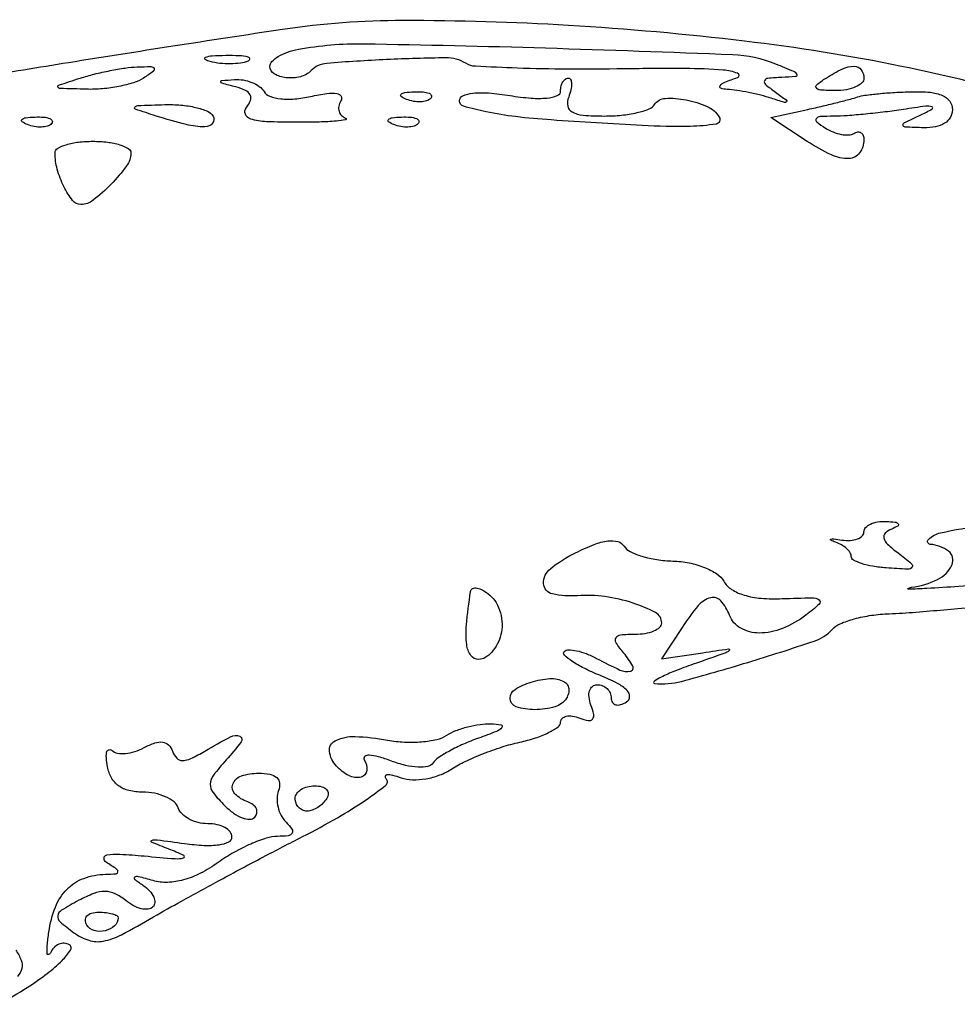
# Model space of a CAD drawing. Extents: x 22 to 658, y 11 to 369.
# Tile 12 of 14: x 490 to 564, y 144 to 222. Entities that reach past the tile are written whole.
import ezdxf

# ---------------------------------------------------------------- set-up
doc = ezdxf.new("R2010")
doc.units = 0

msp = doc.modelspace()

# ---------------------------------------------------------------- linework, layer by layer
for points in [[(569.349799, 215.64148, 0.020036), (559.983999, 217.929281, 0.020221), (547.549763, 219.924142, 0.014805), (533.62598, 221.167115, 0.014887), (520.532916, 221.555493, 0.037224), (511, 220.843672, 0.001256), (502.327642, 219.520056, 0.001451), (494.071066, 218.214115, 0.000975), (486.964486, 217.054691, 0.014617)], [(488.597037, 143.722902, 0.01533), (490.804385, 145.047942, 0.018985), (492.386871, 146.152213, 0.035688), (493.559721, 147.17791, 0.048501), (494.230105, 148.000237, 0.424047), (494.139795, 148.413602, 0.1239), (493.728644, 148.54396, 0.118459), (493.2972, 148.467528, 0.105997), (492.911211, 148.190591, 0.083216), (492.632074, 147.756231, -0.254878), (492.484403, 147.640069, -0.442252), (492.374301, 147.726473, -0.043211), (492.383106, 148.367583, -0.010513), (492.511087, 149.418996, -0.057426), (493.032774, 151.404995, -0.101254), (493.949269, 152.824131, -0.112162), (495.27496, 153.677905, -0.082274), (497, 154, 0.013811), (497.837919, 154.04028, 0.376488), (497.981107, 154.18648, 0.261978), (497.87303, 154.405943, 0.00917), (497.051973, 154.946717, -0.264969), (496.874339, 155.280806, -0.35822), (497.089494, 155.527453, -0.054434), (498.136935, 155.58698, -0.010256), (500.051973, 155.447894, 0.003295), (502.512808, 155.234694, 0.088628), (503.162956, 155.297932, 0.696047), (503.178893, 155.494483, 0.017065), (502, 155.99491, -0.006712), (500.64375, 156.537768, -0.68791), (500.647917, 156.683975, -0.117261), (501.06849, 156.727752, -0.002256), (503.25, 156.433108, 0.021738), (504.793139, 156.285606, 0.047543), (505.978397, 156.336825, 0.07303), (506.74761, 156.561353, 0.293245), (507, 156.954687, 0.177636), (506.853655, 157.353613, 0.092336), (506.436979, 157.692939, 0.072425), (505.816648, 157.922682, 0.052572), (505.083333, 158, -0.060772), (504.319411, 158.093194, -0.062336), (503.607292, 158.367188, -0.06892), (503.051596, 158.77187, -0.121084), (502.75, 159.25, 0.144907), (502.415617, 159.728875, 0.064122), (501.749856, 160.132812, 0.055769), (500.880465, 160.40734, 0.048648), (499.930362, 160.5, -0.057351), (498.851136, 160.624199, -0.099154), (498.031841, 160.996793, -0.109476), (497.471801, 161.62482, -0.081728), (497.155248, 162.5, -0.027182), (497.060905, 163.223773, -0.08873), (497.109777, 163.702523, -0.286616), (497.282776, 163.858532, -0.240395), (497.523036, 163.785184, 0.154653), (497.935586, 163.580137, 0.062541), (498.570791, 163.561413, 0.053831), (499.312055, 163.713997, 0.045238), (500.050813, 164.027194, -0.039517), (500.893495, 164.395861, -0.115551), (501.520359, 164.460866, -0.166622), (501.973901, 164.237872, -0.109435), (502.288676, 163.74201, 0.101867), (502.623083, 163.197374, 0.207979), (503.074917, 163.002603, 0.111742), (503.745178, 163.156484, 0.021284), (504.855778, 163.75, -0.01216), (506.889381, 164.884943, -0.224088), (507.607955, 164.916454, -0.490607), (507.72667, 164.472907, -0.021222), (506.539696, 163.043863, 0.02126), (505.53335, 161.832093, 0.156478), (505.285558, 161.13181, 0.176788), (505.507493, 160.462772, 0.028793), (506.432327, 159.424816, 0.042003), (507.120486, 158.843489, 0.062916), (507.813082, 158.472446, 0.084115), (508.404516, 158.353591, 0.216438), (508.797619, 158.517857, 0.136675), (508.964604, 158.840957, 0.159513), (508.926488, 159.182887, 0.127131), (508.675467, 159.493125, 0.07378), (508.25, 159.720238, -0.107275), (507.237303, 160.350582, -0.298379), (507.062591, 161.130522, -0.227039), (507.740221, 161.780688, -0.07972), (509.106989, 162, -0.046743), (509.991866, 161.917095, -0.133539), (510.543093, 161.649228, -0.192892), (510.766826, 161.210783, -0.114787), (510.685134, 160.621855, 0.087391), (510.566408, 160.011333, 0.062739), (510.641183, 159.318995, 0.061633), (510.888627, 158.653563, 0.07672), (511.278145, 158.121855, -0.041994), (511.737258, 157.578389, -0.29797), (511.749853, 157.25, -0.232656), (511.43687, 157.048165, -0.028904), (510.60437, 157, 0.077895), (509.717207, 156.860945, 0.02589), (508.48325, 156.392641, 0.025054), (507.148604, 155.723747, 0.026028), (505.905057, 154.932394, -0.035076), (504.505326, 154.076805, -0.051819), (503.167061, 153.550054, -0.059733), (501.90972, 153.357308, -0.076901), (500.750686, 153.497901, 0.006029), (499.59845, 153.80708, 0.177211), (499.301191, 153.77705, 0.556217), (499.2849, 153.621156, 0.014381), (499.97104, 153.11988, -0.05307), (500.482793, 152.681583, -0.08293), (500.805255, 152.20106, -0.114395), (500.894247, 151.756937, -0.191116), (500.745206, 151.411872, -0.175711), (500.369569, 151.236163, -0.081184), (499.824092, 151.275699, -0.065343), (499.198317, 151.514726, -0.049379), (498.588088, 151.926893, 0.062381), (497.755471, 152.458373, 0.110595), (496.965086, 152.637799, 0.091152), (496.069374, 152.475853, 0.032693), (494.883701, 151.937759, 0.013617), (493.499945, 151.147991, 0.222412), (493.211572, 150.714713, 0.259646), (493.383053, 150.257104, 0.018206), (494.498013, 149.377795, 0.079435), (495.680532, 148.772892, 0.127933), (496.803731, 148.70563, 0.071506), (498.252565, 149.213968, 0.012471), (500.793317, 150.619027, -0.006356), (503.002917, 151.876482, -0.002481), (506.085871, 153.559534, -0.002455), (509.441009, 155.348417, -0.003049), (512.580051, 156.977963, 0.011729), (515.347646, 158.476233, 0.020362), (517.560885, 159.864939, 0.016279), (519.174387, 161.05038, 0.434506), (519.214967, 161.527695, -0.204119), (519.136745, 161.754385, -0.36729), (519.265475, 161.885971, -0.087499), (519.705558, 161.849729, -0.022363), (520.390905, 161.636644, 0.08157), (521.278127, 161.472096, 0.048921), (522.34922, 161.55491, 0.046879), (523.443852, 161.85623, 0.054487), (524.405572, 162.346171, -0.034774), (525.449149, 162.930619, -0.016798), (526.855858, 163.537687, -0.016569), (528.370596, 164.074661, -0.022839), (529.764667, 164.448312, 0.024634), (531.004005, 164.785262, 0.036138), (532.049621, 165.211363, 0.039754), (532.799534, 165.659534, 0.242771), (533, 166.04807, -0.204604), (533.123785, 166.337908, -0.14136), (533.443956, 166.505678, -0.091883), (533.932373, 166.51474, -0.05047), (534.511341, 166.357275, 0.046062), (535.190553, 166.166114, 0.265879), (535.529306, 166.28497, 0.236196), (535.623605, 166.654693, 0.03808), (535.404352, 167.388659, -0.059953), (535.249063, 168.005443, -0.105724), (535.292835, 168.526669, -0.149958), (535.523069, 168.86894, -0.171902), (535.893011, 169, -0.094603), (536.315556, 168.91933, -0.096792), (536.674822, 168.688914, -0.098917), (536.915315, 168.345077, -0.103658), (537, 167.940983, 0.142305), (537.098989, 167.600221, 0.191397), (537.356653, 167.413476, 0.13672), (537.749199, 167.422438, 0.064839), (538.21414, 167.632346, 0.248497), (538.460436, 168.052614, 0.210535), (538.271156, 168.537682, 0.078193), (537.491624, 169.103283, 0.021051), (536.097809, 169.741698, -0.018167), (534.858018, 170.30094, -0.033418), (533.901553, 170.857362, -0.042165), (533.301386, 171.340693, -0.421007), (533.298023, 171.631356, -0.206576), (533.635338, 171.765293, -0.045798), (534.266166, 171.688602, -0.040349), (535.036323, 171.456121, -0.029403), (535.848612, 171.08102, 0.01515), (537.696451, 170.162981, 0.157058), (538.529143, 170.063226, 0.509087), (538.712508, 170.456104, 0.046938), (538, 171.5, -0.027702), (537.394365, 172.317973, -0.285199), (537.38379, 172.719951, -0.243483), (537.749908, 172.95142, -0.02153), (538.877555, 173, 0.039723), (539.690252, 173.064668, 0.058965), (540.376532, 173.25949, 0.077549), (540.843557, 173.545301, 0.220163), (541, 173.883369, 0.276379), (540.50997, 174.702168, 0.044676), (538.728663, 175.461411, 0.044081), (536.497473, 175.973279, 0.052893), (534.345511, 176.041559, -0.071693), (532.349617, 176.17984, -0.338984), (531.653487, 176.998264, -0.243422), (532.19045, 178.180346, -0.051073), (534.171672, 179.435755, -0.021921), (535.649496, 180.093769, -0.060607), (536.74994, 180.379454, -0.101006), (537.530792, 180.325965, -0.189081), (538.029859, 179.951688, 0.143026), (538.497756, 179.530341, 0.038727), (539.436448, 179.164574, 0.035889), (540.614408, 178.898197, 0.030565), (541.883724, 178.784243, -0.042738), (543.166219, 178.637598, -0.044793), (544.384272, 178.275709, -0.049148), (545.36833, 177.767716, -0.122059), (545.91894, 177.180363, 0.125409), (546.526075, 176.541219, 0.068385), (547.517918, 176.092321, 0.052654), (548.863482, 175.842965, 0.028909), (550.540479, 175.809041, -0.004942), (552.900579, 175.874413, -0.157959), (553.445922, 175.708391, -0.484595), (553.465669, 175.376637, -0.01998), (552.407587, 174.507276, -0.065156), (550.550591, 173.449661, -0.096897), (548.720328, 173.089316, -0.128744), (547.250615, 173.472239, -0.175116), (546.361626, 174.5, 0.088412), (545.679278, 175.631202, 0.283804), (544.873841, 175.879111, 0.156315), (543.893873, 175.258433, 0.029019), (542.607331, 173.523464), (540.984643, 171.046929), (544.242321, 171.534147, -0.002316), (546.293045, 171.831149, -0.680344), (546.354511, 171.722583, -0.138096), (546.081391, 171.528963, -0.001064), (543.5, 170.615536, 0.009013), (542.026841, 170.067754, 0.020961), (540.949479, 169.591868, 0.043359), (540.394321, 169.255669, 0.683645), (540.434396, 169.104853, 0.093839), (542.576784, 169.26666, 0.008331), (547.805105, 170.765415, 0.006931), (553.056707, 172.445889, 0.128994), (554.5, 173.391752, -0.111484), (555.116774, 173.827107, -0.031666), (556.234375, 174.209021, -0.030212), (557.586806, 174.491022, -0.027896), (559, 174.617681, 0.012565), (561.11008, 174.74177, 0.001678), (565.550946, 175.13011, 0.00194)], [(489.88701, 148, -0.063681), (490.312573, 147.211538, -0.148623), (490.360766, 146.549382, -0.131878), (490.029601, 145.92047, -0.045589)]]:
    msp.add_lwpolyline(points, format="xyb")
for points in [[(550, 218.136047, -0.004969), (551.444144, 217.536272, -0.186218), (551.693575, 217.293537, -0.51802), (551.592251, 217.11866, -0.012604), (550.5, 217.048074, 0.013311), (549.396213, 216.975173, 0.274213), (549.137279, 216.787236, 0.333296), (549.205297, 216.504083, 0.017007), (550, 215.890355, -0.004509), (550.849782, 215.267362, -0.402152), (550.873219, 215.126129, -0.328176), (550.721562, 215.07311, -0.003964), (549.668213, 215.405668, 0.017785), (548.845393, 215.640645, 0.011714), (547.884475, 215.854696, 0.011793), (546.938661, 216.019161, 0.022229), (546.168213, 216.09968, -0.0713), (545.665137, 216.202728, -0.529061), (545.614225, 216.399529, -0.116997), (546.006982, 216.678595, -0.014407), (547, 217.047854, 0.701761), (547.006531, 217.377912, 0.072942), (545.871765, 217.633027, 0.01782), (542.844842, 217.753801, 0.004703), (538, 217.728785, -0.005036), (533.520985, 217.708641, -0.007398), (529.584375, 217.788844, -0.003915), (526.271307, 217.93138, -0.124375), (525.5, 218.168541, 0.139784), (523.93131, 218.599339, 0.009388), (519.236019, 218.465352, 0.008186), (514.499125, 218.163317, 0.178189), (513.255552, 217.588885, -0.135116), (512.407521, 217.106939, -0.08841), (511.279108, 217.025749, -0.106099), (510.344429, 217.331288, -0.266945), (510, 217.930449, -0.197762), (510.159251, 218.317336, -0.062428), (510.660937, 218.710838, -0.051337), (511.388679, 219.051539, -0.037742), (512.25, 219.280506, -0.050106), (517.418665, 219.716982, -0.003607), (531.799049, 219.384818, -0.002452), (546.622689, 218.862636, -0.086108)], [(508.269032, 218.344063, -0.06278), (507.671085, 218.185595, -0.030339), (506.880008, 218.127736, -0.029507), (506.036634, 218.167106, -0.037336), (505.269032, 218.307009, -0.087174), (504.883358, 218.48334, -0.597527), (504.900903, 218.643467, -0.080377), (505.431793, 218.764444, -0.012823), (506.5, 218.805051, -0.014395), (507.580113, 218.787295, -0.052471), (508.257153, 218.684921, -0.333666), (508.386009, 218.52287, -0.31318)], [(500, 217, -0.068087), (499.215956, 216.633021, -0.026911), (498.059375, 216.340162, -0.026029), (496.758631, 216.154013, -0.029562), (495.5, 216.114993, -0.001576), (493.416915, 216.180147, -0.261239), (493.228857, 216.29428, -0.472504), (493.285941, 216.442089, -0.002371), (495, 217, -0.016826), (496.103317, 217.312833, -0.012113), (497.353125, 217.590235, -0.012256), (498.556143, 217.796343, -0.025758), (499.5, 217.885007, -0.010167), (500.589662, 217.908794, -0.270853), (500.831264, 217.768039, -0.380202), (500.78164, 217.53791, -0.014509)], [(557, 217, -0.210568), (556.832025, 216.618823, -0.082215), (556.339062, 216.298248, -0.062416), (555.611405, 216.082804, -0.042523), (554.75, 216.015313, -0.011293), (553.555791, 216.050422, -0.220444), (553.237851, 216.218347, -0.409657), (553.271114, 216.479509, -0.023197), (554, 217, -0.031558), (555.301377, 217.729028, -0.112355), (556.227035, 217.939692, -0.234725), (556.775753, 217.667076, -0.163584)], [(509.536183, 215.941454, 0.169185), (510.004069, 215.561523, 0.060208), (510.855171, 215.365329, 0.04865), (511.961302, 215.355299, 0.032023), (513.220305, 215.548387, -0.018405), (514.505602, 215.781473, -0.072616), (515.307651, 215.77956, -0.233486), (515.627583, 215.557797, -0.271248), (515.618875, 215.192343, 0.088639), (515.454489, 214.776869, 0.117917), (515.468574, 214.372366, 0.128655), (515.659642, 214.042844, 0.117456), (515.993769, 213.83541, -0.762857), (515.986832, 213.707806, -0.031892), (515.260649, 213.598527, -0.015033), (513.905525, 213.523189, -0.006369), (512.085037, 213.5, -0.010972), (509.728427, 213.551722, -0.060942), (508.481851, 213.760091, -0.228146), (508.057506, 214.14443, -0.276473), (508.13814, 214.666449, 0.081539), (508.460495, 215.216614, 0.213071), (508.436946, 215.664108, 0.165487), (508.066643, 216.023434, 0.047195), (507.303104, 216.300448, -0.003195), (506.216328, 216.589676, -0.28606), (506.107817, 216.706843, -0.445075), (506.182966, 216.806174, -0.00428), (507.190983, 216.883999, -0.058967), (507.88633, 216.849686, -0.053812), (508.577416, 216.654977, -0.057373), (509.161717, 216.33822, -0.101808)], [(533.638374, 215.5, 0.134146), (533.567181, 214.788351, 0.233352), (533.907045, 214.317779, 0.103029), (534.783623, 214.064319, 0.019037), (536.472368, 214, 0.024651), (537.818839, 214.066423, 0.03147), (539.0449, 214.266173, 0.032748), (540.013422, 214.555078, 0.166991), (540.441979, 214.90612, -0.247349), (541.277698, 215.398319, -0.059711), (542.932553, 215.278981, -0.058313), (544.606279, 214.746963, -0.149336), (545.551461, 213.916735, -0.533622), (545.300622, 213.365128, -0.036594), (543.256686, 213.179673, -0.017913), (539.446097, 213.250141, -0.003103), (532.25, 213.686171, -0.013084), (529.438493, 213.948085, -0.022135), (527.104809, 214.332643, -0.018316), (525.329619, 214.774988, -0.334155), (525, 215.213128, -0.301549), (525.262791, 215.60924, -0.074866), (526.055854, 215.8116, -0.04605), (527.307233, 215.82204, -0.01872), (529, 215.615991, 0.019166), (530.659261, 215.415519, 0.0437), (531.919718, 215.422371, 0.066882), (532.738955, 215.611035, 0.31232), (533, 215.988182, -0.05807), (533.045097, 216.375168, -0.077235), (533.178303, 216.702779, -0.096006), (533.375451, 216.922293, -0.16333), (533.606989, 217, -0.292644), (533.79241, 216.88131, -0.103138), (533.866591, 216.559375, -0.063088), (533.815522, 216.075213, -0.03384)], [(522.729167, 215.395833, -0.126455), (522.402231, 215.202593, -0.060344), (521.916927, 215.123424, -0.05415), (521.359369, 215.160852, -0.051402), (520.8125, 215.316886, -0.054073), (520.395823, 215.538436, -0.470617), (520.37858, 215.720685, -0.168741), (520.670344, 215.862007, -0.018894), (521.416667, 215.921053, -0.028489), (522.112848, 215.910055, -0.077125), (522.592839, 215.799335, -0.208169), (522.77538, 215.614691, -0.296942)], [(564, 214.5, -0.132701), (563.836719, 213.895613, -0.119821), (563.386714, 213.428015, -0.094232), (562.67096, 213.143664, -0.055425), (561.75, 213.070285, -0.003827), (560.256327, 213.12839, -0.332417), (560.092605, 213.263072, -0.351566), (560.17954, 213.449874, -0.004028), (561.5, 214.0894, 0.01856), (562.398217, 214.557119, 0.655701), (562.379387, 214.732183, 0.109775), (561.886947, 214.773759, 0.004543), (560.125, 214.519115, -0.007708), (558.677153, 214.319215, -0.00623), (557.117188, 214.147992, -0.006301), (555.673486, 214.026054, -0.016115), (554.625, 213.984687, 0.012402), (553.526618, 213.949517, 0.226189), (553.227759, 213.785588, 0.403628), (553.263994, 213.534031, 0.024112), (553.952254, 213.05067, 0.045296), (554.56691, 212.73572, 0.049042), (555.212247, 212.546664, 0.054724), (555.79244, 212.501528, 0.131214), (556.202254, 212.625, -0.103194), (556.506286, 212.735262, -0.178967), (556.765662, 212.679455, -0.165876), (556.939584, 212.46258, -0.087011), (557, 212.118034, -0.159025), (556.659332, 211.07401, -0.232091), (555.817879, 210.631792, -0.117466), (554.420999, 210.923828, -0.03517), (552.510148, 211.993343), (549.645063, 213.872812), (552.572531, 214.523877, 0.003252), (553.766644, 214.797609, 0.00345), (554.933806, 215.081681, 0.003289), (555.935422, 215.339808, 0.015795), (556.5, 215.508524, -0.047361), (557.08058, 215.642824, -0.008978), (558.160937, 215.767306, -0.009514), (559.43241, 215.866344, -0.008606), (560.75, 215.921053, -0.027945), (562.232153, 215.874218, -0.081362), (563.221491, 215.621777, -0.135688), (563.788409, 215.161524, -0.156033)], [(505.5, 214, -0.317852), (505.464375, 213.425516, -0.227128), (504.863077, 213.137516, -0.061892), (503.364192, 213.323766, -0.015672), (501, 214, -0.003427), (499.357047, 214.538607, -0.514827), (499.307417, 214.70119, -0.222947), (499.547232, 214.825273, -0.001883), (501.690983, 214.90032, -0.029568), (502.957876, 214.864976, -0.03629), (504.126162, 214.676969, -0.039338), (505.052449, 214.379498, -0.158264)], [(492.729167, 213.395833, -0.126455), (492.402231, 213.202593, -0.060344), (491.916927, 213.123424, -0.05415), (491.359369, 213.160852, -0.051402), (490.8125, 213.316886, -0.054073), (490.395823, 213.538436, -0.470617), (490.37858, 213.720685, -0.168741), (490.670344, 213.862007, -0.018894), (491.416667, 213.921053, -0.028489), (492.112848, 213.910055, -0.077125), (492.592839, 213.799335, -0.208169), (492.77538, 213.614691, -0.296942)], [(521.729167, 213.395833, -0.126455), (521.402231, 213.202593, -0.060344), (520.916927, 213.123424, -0.05415), (520.359369, 213.160852, -0.051402), (519.8125, 213.316886, -0.054073), (519.395823, 213.538436, -0.470617), (519.37858, 213.720685, -0.168741), (519.670344, 213.862007, -0.018894), (520.416667, 213.921053, -0.028489), (521.112848, 213.910055, -0.077125), (521.592839, 213.799335, -0.208169), (521.77538, 213.614691, -0.296942)], [(499, 211.071429, -0.160269), (498.66401, 210.050147, -0.034117), (497.437172, 208.605005, -0.033876), (496.028603, 207.341951, -0.167351), (495.03556, 207, -0.232595), (494.392032, 207.316485, -0.048555), (493.704864, 208.413422, -0.047833), (493.176787, 209.787096, -0.067959), (493, 211.081787, -0.267736), (493.203923, 211.435319, -0.056906), (493.88125, 211.730275, -0.045305), (494.850589, 211.933306, -0.028988), (496, 212, -0.029321), (497.149391, 211.932538, -0.045762), (498.11875, 211.727232, -0.057664), (498.795301, 211.428851, -0.266081)], [(559.196997, 181.320052, 0.092917), (558.685673, 180.99492, 0.275982), (558.575163, 180.611425, 0.141848), (558.867131, 180.124137, 0.02461), (559.696997, 179.425204, -0.01082), (560.765542, 178.574477, -0.408919), (560.793689, 178.295143, -0.239632), (560.462061, 178.145261, -0.005939), (558.75, 178.244313, -0.024176), (557.696272, 178.369247, -0.037539), (556.807812, 178.587986, -0.042935), (556.172185, 178.858419, -0.27749), (556, 179.144784, 0.146362), (555.909463, 179.447451, 0.062779), (555.632812, 179.771464, 0.054595), (555.22819, 180.066239, 0.047374), (554.75, 180.283152, -0.025235), (554.377035, 180.432827, -0.679466), (554.38125, 180.509485, -0.109714), (554.61744, 180.534065, -0.008558), (555.25, 180.450096, 0.049173), (555.919932, 180.416019, 0.076382), (556.485937, 180.530703, 0.105741), (556.863281, 180.768899, 0.201934), (557, 181.09362, -0.190224), (557.134111, 181.433372, -0.094584), (557.514063, 181.71056, -0.071972), (558.080275, 181.884452, -0.04988), (558.75, 181.921053, -0.016894), (559.47716, 181.863585, -0.20757), (559.713069, 181.727892, -0.44873), (559.676891, 181.553102, -0.035522)], [(570, 181.268666, 0.017627), (566.234041, 180.690954, 0.366379), (565.566468, 179.867021, 0.383834), (566.272129, 179.116232, 0.017941), (570.05, 178.936614, -0.034584), (573.450339, 178.66137, -0.76802), (573.517435, 178.059492, -0.065145), (570.489506, 177.3126, -0.010822), (564.5, 176.771539, -0.002324), (561.984797, 176.610854, -0.010433), (560.510937, 176.554396, -0.774512), (560.492882, 176.619582, -0.099358), (560.75, 176.706197, 0.080944), (562.830808, 177.323512, 0.17801), (563.967747, 178.499467, 0.345394), (563.698199, 179.559832, 0.151093), (562.25, 180.09968, -0.657364), (562.103466, 180.500083, -0.134811), (563.070074, 181.016341, -0.026571), (566.378144, 181.582192, -0.032854), (569.5, 181.740283, -0.000312), (572.368088, 181.695217, -0.187103), (572.518589, 181.634009, -0.636253), (572.495562, 181.564219, -0.000458)], [(528.280134, 172.963232, -0.055949), (527.991037, 172.212444, -0.062981), (527.55129, 171.5767, -0.072274), (527.034917, 171.145663, -0.138697), (526.519904, 171, -0.244322), (525.896381, 171.324023, -0.12371), (525.570958, 172.172799, -0.054098), (525.552425, 173.735441, -0.012256), (525.872377, 176.372445, -0.247097), (526.040252, 176.602815, -0.162024), (526.372811, 176.64809, -0.08667), (526.851684, 176.468467, -0.040263), (527.396765, 176.085677, -0.089361), (527.892856, 175.496486, -0.061545), (528.232421, 174.690284, -0.059932), (528.37238, 173.800302, -0.07314)], [(533.457295, 167.930902, -0.186965), (532.554103, 167.247762, -0.069348), (530.948488, 167.02244, -0.078255), (529.492861, 167.25025, -0.325673), (529, 167.926676, -0.261691), (529.395124, 168.62992, -0.061367), (530.672387, 169.207081, -0.059045), (532.160405, 169.48382, -0.135817), (533.266312, 169.254966, -0.129459), (533.513722, 169.032874, -0.110075), (533.638517, 168.703842, -0.09672), (533.619277, 168.316169, -0.077943)], [(526.5, 164.771109, 0.018359), (525.30875, 164.295846, 0.021052), (524.210003, 163.753629, 0.020721), (523.325819, 163.221269, 0.102076), (522.917031, 162.811302, -0.201215), (522.501219, 162.530985, -0.06018), (521.722848, 162.471857, -0.048237), (520.723069, 162.613559, -0.031542), (519.609883, 162.958223, 0.020937), (518.593528, 163.296671, 0.057433), (517.848589, 163.420594, 0.176431), (517.505553, 163.314796, 0.386696), (517.459163, 163.066075, -0.164296), (517.660195, 162.199262, -0.321269), (517.215679, 161.69193, -0.175793), (516.248923, 161.80697, -0.089856), (515.259956, 162.552096, -0.153627), (514.712151, 163.712701, -0.319275), (515.153239, 164.555904, -0.128633), (516.740857, 164.902402, -0.034997), (519.314885, 164.615647, 0.033715), (520.644408, 164.464088, 0.032064), (522.004998, 164.488589, 0.033697), (523.203305, 164.669059, 0.089315), (524, 165.001216, -0.050919), (524.719154, 165.367799, -0.029198), (525.646875, 165.666285, -0.028901), (526.624571, 165.859508, -0.042309), (527.5, 165.90574, -0.038666), (528.284717, 165.819786, -0.581497), (528.356234, 165.611668, -0.118645), (527.918068, 165.30399, -0.008279)], [(514.5, 160, -0.06081), (514.193797, 159.617485, -0.051032), (513.7871, 159.29375, -0.053229), (513.346558, 159.073302, -0.089642), (512.940983, 159, -0.105429), (512.581949, 159.076556, -0.099231), (512.276414, 159.29375, -0.096318), (512.071618, 159.618268, -0.092995), (512, 160, -0.153634), (512.120018, 160.381379, -0.097988), (512.457961, 160.70625, -0.080552), (512.962904, 160.925455, -0.062283), (513.559017, 161, -0.066118), (514.110654, 160.926733, -0.138808), (514.478525, 160.70625, -0.191142), (514.607943, 160.379648, -0.139169)], [(498, 150.559017, -0.211827), (497.716404, 149.919648, -0.127879), (496.969093, 149.529206, -0.122608), (496.101938, 149.54388, -0.191362), (495.510081, 149.983688, -0.136093), (495.397824, 150.36964, -0.190788), (495.524436, 150.701458, -0.140899), (495.890269, 150.925389, -0.067432), (496.440983, 151, -0.026751), (497.038367, 150.968016, -0.042195), (497.542039, 150.870461, -0.051652), (497.89701, 150.729146, -0.279105)]]:
    msp.add_lwpolyline(points, format="xyb", close=True)

doc.saveas('drawing.dxf')
